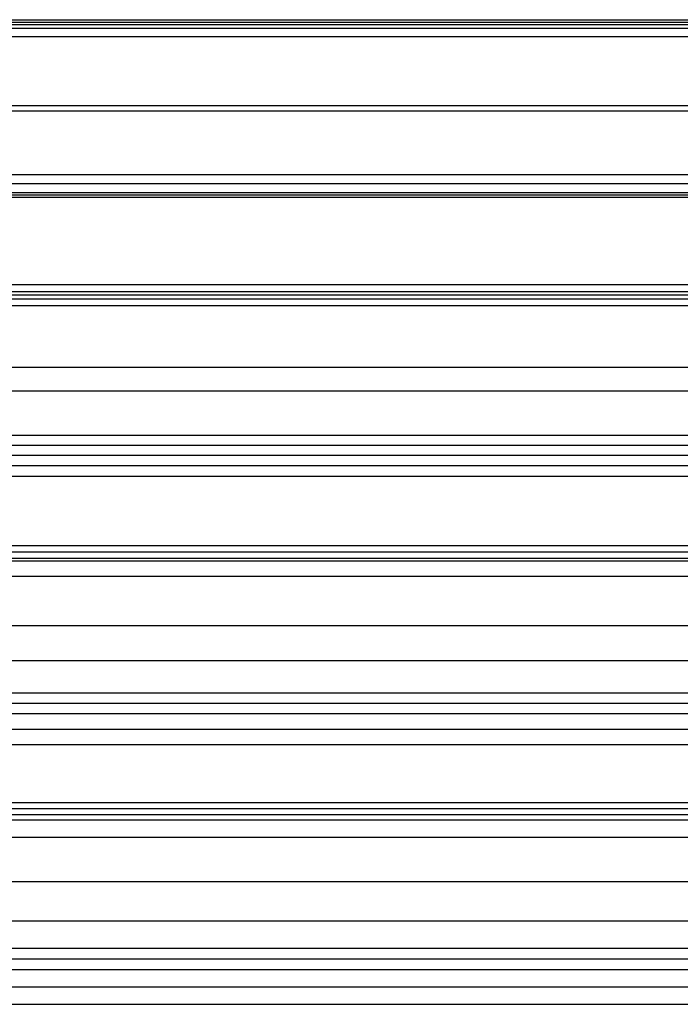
# Model space of a CAD drawing. Header units: millimetres. Extents: x -200 to 200, y -75 to 78.
# Tile 60 of 256: x -171 to -147, y -42 to -6. Entities that reach past the tile are written whole.
import ezdxf

# ---------------------------------------------------------------- set-up
doc = ezdxf.new("R2010")
doc.units = ezdxf.units.MM
doc.header["$MEASUREMENT"] = 0
doc.layers.add('LAYER 01', color=21, linetype='Continuous')

msp = doc.modelspace()

# ---------------------------------------------------------------- linework, layer by layer
at = {"layer": 'LAYER 01'}
for p, q in [((-200, -6.358, 61.958), (200, -6.358, 61.958)), ((-200, -6.445, 59.525), (200, -6.445, 59.525)), ((-200, -6.533, 57.092), (200, -6.533, 57.092)), ((-200, -6.656, 62.277), (200, -6.656, 62.277)), ((-200, -6.953, 62.597), (200, -6.953, 62.597)), ((-200, -9.421, 62.685), (200, -9.421, 62.685)), ((-200, -9.617, 57.203), (200, -9.617, 57.203)), ((-200, -11.888, 62.773), (200, -11.888, 62.773)), ((-200, -12.208, 62.476), (200, -12.208, 62.476)), ((-200, -12.527, 62.179), (200, -12.527, 62.179)), ((-200, -12.614, 59.746), (200, -12.614, 59.746)), ((-200, -12.701, 57.313), (200, -12.701, 57.313)), ((-200, -15.812, 62.323), (200, -15.812, 62.323)), ((-200, -16.069, 62.676), (200, -16.069, 62.676)), ((-200, -16.19, 59.918), (200, -16.19, 59.918)), ((-200, -16.326, 63.028), (200, -16.326, 63.028)), ((-200, -16.568, 57.513), (200, -16.568, 57.513)), ((-200, -18.766, 63.412), (200, -18.766, 63.412)), ((-200, -19.617, 57.992), (200, -19.617, 57.992)), ((-200, -21.205, 63.795), (200, -21.205, 63.795)), ((-200, -21.558, 63.538), (200, -21.558, 63.538)), ((-200, -21.91, 63.281), (200, -21.91, 63.281)), ((-200, -22.288, 60.876), (200, -22.288, 60.876)), ((-200, -22.666, 58.472), (200, -22.666, 58.472)), ((-200, -25.136, 63.728), (200, -25.136, 63.728)), ((-200, -25.366, 64.098), (200, -25.366, 64.098)), ((-200, -25.597, 64.469), (200, -25.597, 64.469)), ((-200, -25.688, 61.357), (200, -25.688, 61.357)), ((-200, -26.241, 58.986), (200, -26.241, 58.986)), ((-200, -28.001, 65.03), (200, -28.001, 65.03)), ((-200, -29.247, 59.687), (200, -29.247, 59.687)), ((-200, -30.406, 65.59), (200, -30.406, 65.59)), ((-200, -30.777, 65.36), (200, -30.777, 65.36)), ((-200, -31.147, 65.129), (200, -31.147, 65.129)), ((-200, -31.7, 62.758), (200, -31.7, 62.758)), ((-200, -32.253, 60.388), (200, -32.253, 60.388)), ((-200, -34.316, 65.742), (200, -34.316, 65.742)), ((-200, -34.536, 66.12), (200, -34.536, 66.12)), ((-200, -34.755, 66.497), (200, -34.755, 66.497)), ((-200, -34.94, 63.39), (200, -34.94, 63.39)), ((-200, -35.564, 61.037), (200, -35.564, 61.037)), ((-200, -37.142, 67.13), (200, -37.142, 67.13)), ((-200, -38.548, 61.828), (200, -38.548, 61.828)), ((-200, -39.528, 67.763), (200, -39.528, 67.763)), ((-200, -39.906, 67.544), (200, -39.906, 67.544)), ((-200, -40.283, 67.325), (200, -40.283, 67.325)), ((-200, -40.907, 64.972), (200, -40.907, 64.972)), ((-200, -41.531, 62.619), (200, -41.531, 62.619))]:
    msp.add_line(p, q, dxfattribs=at)

doc.saveas('drawing.dxf')
